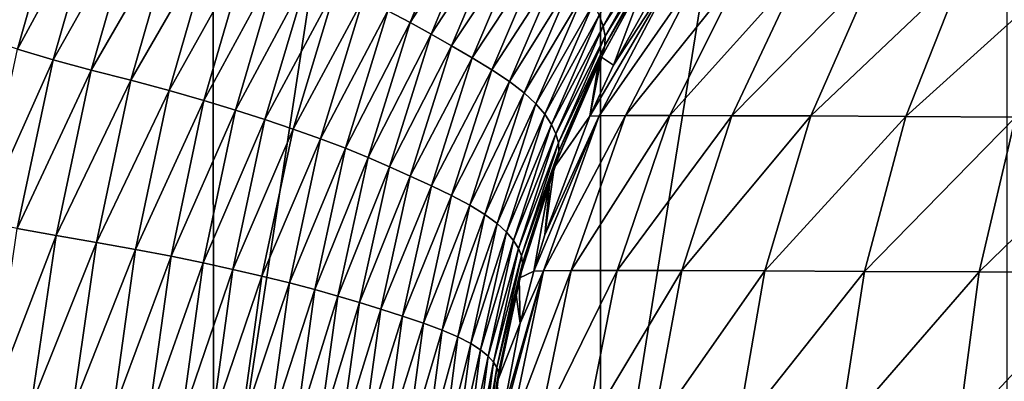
# Model space of a CAD drawing. Header units: metres. Extents: x -105 to 105, y -71 to 59.
# Tile 22 of 117: x -12.38 to -5.74, y -64.78 to -62.34. Entities that reach past the tile are written whole.
import ezdxf

# ---------------------------------------------------------------- set-up
doc = ezdxf.new("R2010")
doc.units = ezdxf.units.M
doc.layers.add('solid_WAMAS_150_SW0001', color=7, linetype='CONTINUOUS')

msp = doc.modelspace()

# ---------------------------------------------------------------- linework, layer by layer
at = {"layer": 'solid_WAMAS_150_SW0001'}
for points in [[(-13.519061, -49.349998, -24.857391), (-11.080335, -49.349998, -26.405054), (-13.356547, -64.033051, -24.974386)], [(-11.080335, -49.349998, 13.905054), (-13.519061, -49.349998, 12.35739), (-13.512746, -66.428436, 12.361978)], [(-11.080335, -49.349998, 13.905054), (-13.512746, -66.428436, 12.361978), (-11.074868, -66.428406, 13.908058)], [(-11.080335, -49.349998, -26.405054), (-13.278132, -63.534843, -25.030075), (-13.356547, -64.033051, -24.974386)], [(-11.080335, -49.349998, -26.405054), (-13.036427, -62.326763, -25.198656), (-13.278132, -63.534843, -25.030075)], [(-8.466865, -49.349998, 15.134859), (-11.080335, -49.349998, 13.905054), (-11.074868, -66.428406, 13.908058)], [(-8.466865, -49.349998, 15.134859), (-11.074868, -66.428406, 13.908058), (-8.46252, -66.428413, 15.136579)], [(-5.719867, -49.349998, 16.027412), (-8.466865, -49.349998, 15.134859), (-8.46252, -66.428413, 15.136579)], [(-5.719867, -49.349998, 16.027412), (-8.46252, -66.428413, 15.136579), (-5.716904, -66.428406, 16.028173)], [(-12.834823, -62.390209, -25.336761), (-12.517568, -61.227028, -25.547747), (-12.305355, -61.318817, -25.696684)], [(-12.623255, -62.459652, -25.487743), (-12.834823, -62.390209, -25.336761), (-12.305355, -61.318817, -25.696684)], [(-12.623255, -62.459652, -25.487743), (-12.305355, -61.318817, -25.696684), (-12.080528, -61.414482, -25.868439)], [(-12.397432, -62.534077, -25.662218), (-12.623255, -62.459652, -25.487743), (-12.080528, -61.414482, -25.868439)], [(-12.397432, -62.534077, -25.662218), (-12.080528, -61.414482, -25.868439), (-11.841183, -61.507793, -26.065077)], [(-12.155485, -62.606514, -25.863104), (-12.397432, -62.534077, -25.662218), (-11.841183, -61.507793, -26.065077)], [(-12.155485, -62.606514, -25.863104), (-11.841183, -61.507793, -26.065077), (-11.588323, -61.597015, -26.287523)], [(-9.746284, -62.354523, -28.657555), (-9.897762, -62.274979, -28.382265), (-9.394953, -61.498169, -28.838739)], [(-9.746284, -62.354523, -28.657555), (-9.394953, -61.498169, -28.838739), (-9.255329, -61.592567, -29.118277)], [(-11.898554, -62.674881, -26.091843), (-12.155485, -62.606514, -25.863104), (-11.588323, -61.597015, -26.287523)], [(-11.898554, -62.674881, -26.091843), (-11.588323, -61.597015, -26.287523), (-11.32715, -61.686474, -26.534817)], [(-9.605096, -62.432953, -28.938242), (-9.746284, -62.354523, -28.657555), (-9.255329, -61.592567, -29.118277)], [(-9.605096, -62.432953, -28.938242), (-9.255329, -61.592567, -29.118277), (-9.119089, -61.686871, -29.418594)], [(-11.632185, -62.743774, -26.347427), (-11.898554, -62.674881, -26.091843), (-11.32715, -61.686474, -26.534817)], [(-11.632185, -62.743774, -26.347427), (-11.32715, -61.686474, -26.534817), (-11.073079, -61.775684, -26.793818)], [(-9.466482, -62.511814, -29.241049), (-9.605096, -62.432953, -28.938242), (-9.119089, -61.686871, -29.418594)], [(-9.466482, -62.511814, -29.241049), (-9.119089, -61.686871, -29.418594), (-8.983467, -61.782139, -29.748913)], [(-8.444085, -62.378315, -32.223969), (-8.470889, -62.30489, -31.887749), (-8.075725, -61.720047, -32.401581)], [(-8.444085, -62.378315, -32.223969), (-8.075725, -61.720047, -32.401581), (-8.067043, -61.794052, -32.733139)], [(-11.373007, -62.812897, -26.614933), (-11.632185, -62.743774, -26.347427), (-11.073079, -61.775684, -26.793818)], [(-11.373007, -62.812897, -26.614933), (-11.073079, -61.775684, -26.793818), (-10.842106, -61.862217, -27.04937)], [(-9.327362, -62.592018, -29.5763), (-9.466482, -62.511814, -29.241049), (-8.983467, -61.782139, -29.748913)], [(-9.327362, -62.592018, -29.5763), (-8.983467, -61.782139, -29.748913), (-8.8552, -61.87735, -30.102859)], [(-8.431001, -62.44532, -32.552376), (-8.444085, -62.378315, -32.223969), (-8.067043, -61.794052, -32.733139)], [(-8.431001, -62.44532, -32.552376), (-8.067043, -61.794052, -32.733139), (-8.072711, -61.862659, -33.054909)], [(-11.138295, -62.879917, -26.877125), (-11.373007, -62.812897, -26.614933), (-10.842106, -61.862217, -27.04937)], [(-11.138295, -62.879917, -26.877125), (-10.842106, -61.862217, -27.04937), (-10.631853, -61.9464, -27.303244)], [(-8.431827, -62.508469, -32.869564), (-8.072711, -61.862659, -33.054909), (-8.094606, -61.93111, -33.36121)], [(-8.431827, -62.508469, -32.869564), (-8.431001, -62.44532, -32.552376), (-8.072711, -61.862659, -33.054909)], [(-9.19504, -62.67268, -29.936689), (-9.327362, -62.592018, -29.5763), (-8.8552, -61.87735, -30.102859)], [(-9.19504, -62.67268, -29.936689), (-8.8552, -61.87735, -30.102859), (-8.740895, -61.970898, -30.469696)], [(-8.448154, -62.574287, -33.169376), (-8.094606, -61.93111, -33.36121), (-8.128214, -61.988785, -33.642548)], [(-8.448154, -62.574287, -33.169376), (-8.431827, -62.508469, -32.869564), (-8.094606, -61.93111, -33.36121)], [(-10.925426, -62.945137, -27.136084), (-11.138295, -62.879917, -26.877125), (-10.631853, -61.9464, -27.303244)], [(-10.925426, -62.945137, -27.136084), (-10.631853, -61.9464, -27.303244), (-10.435336, -62.029259, -27.561457)], [(-9.076669, -62.752426, -30.310148), (-9.19504, -62.67268, -29.936689), (-8.740895, -61.970898, -30.469696)], [(-9.076669, -62.752426, -30.310148), (-8.740895, -61.970898, -30.469696), (-8.645464, -62.060966, -30.836716)], [(-7.955756, -62.001392, -83.503036), (-8.534674, -62.985409, -82.565277), (-8.37339, -62.6422, -82.565689)], [(-8.470704, -62.9842, -83.558815), (-8.534674, -62.985409, -82.565277), (-7.955756, -62.001392, -83.503036)], [(-8.470704, -62.9842, -83.558815), (-7.955756, -62.001392, -83.503036), (-7.787086, -62.001282, -84.434097)], [(-8.291913, -62.982937, -84.549477), (-8.470704, -62.9842, -83.558815), (-7.787086, -62.001282, -84.434097)], [(-8.454009, -62.586948, -33.453648), (-8.448154, -62.574287, -33.169376), (-8.128214, -61.988785, -33.642548)], [(-8.37339, -62.6422, -82.565689), (-8.454009, -62.586948, -33.453648), (-8.128214, -61.988785, -33.642548)], [(-8.015478, -62.000732, -82.566376), (-8.37339, -62.6422, -82.565689), (-8.128214, -61.988785, -33.642548)], [(-7.955756, -62.001392, -83.503036), (-8.37339, -62.6422, -82.565689), (-8.015478, -62.000732, -82.566376)], [(-8.291913, -62.982937, -84.549477), (-7.787086, -62.001282, -84.434097), (-7.506611, -62.001637, -85.346703)], [(-7.993988, -62.982639, -85.522583), (-8.291913, -62.982937, -84.549477), (-7.506611, -62.001637, -85.346703)], [(-7.993988, -62.982639, -85.522583), (-7.506611, -62.001637, -85.346703), (-7.113898, -62.002518, -86.227898)], [(-7.575795, -62.983212, -86.463333), (-7.993988, -62.982639, -85.522583), (-7.113898, -62.002518, -86.227898)], [(-7.575795, -62.983212, -86.463333), (-7.113898, -62.002518, -86.227898), (-6.613445, -62.004448, -87.063789)], [(-10.726787, -63.009506, -27.398733), (-10.925426, -62.945137, -27.136084), (-10.435336, -62.029259, -27.561457)], [(-10.726787, -63.009506, -27.398733), (-10.435336, -62.029259, -27.561457), (-10.245896, -62.111774, -27.829699)], [(-8.977537, -62.829689, -30.682558), (-9.076669, -62.752426, -30.310148), (-8.645464, -62.060966, -30.836716)], [(-8.977537, -62.829689, -30.682558), (-8.645464, -62.060966, -30.836716), (-8.569707, -62.146603, -31.196512)], [(-7.042004, -62.984974, -87.355865), (-7.575795, -62.983212, -86.463333), (-6.613445, -62.004448, -87.063789)], [(-7.042004, -62.984974, -87.355865), (-6.613445, -62.004448, -87.063789), (-6.012846, -62.007931, -87.839249)], [(-6.400744, -62.988216, -88.183136), (-7.042004, -62.984974, -87.355865), (-6.012846, -62.007931, -87.839249)], [(-6.400744, -62.988216, -88.183136), (-6.012846, -62.007931, -87.839249), (-5.321372, -62.012695, -88.537117)], [(-5.66163, -62.992573, -88.926552), (-6.400744, -62.988216, -88.183136), (-5.321372, -62.012695, -88.537117)], [(-10.535114, -63.073933, -27.671623), (-10.726787, -63.009506, -27.398733), (-10.245896, -62.111774, -27.829699)], [(-10.535114, -63.073933, -27.671623), (-10.245896, -62.111774, -27.829699), (-10.06428, -62.19397, -28.106117)], [(-10.351164, -63.138466, -27.952681), (-10.535114, -63.073933, -27.671623), (-10.06428, -62.19397, -28.106117)], [(-10.351164, -63.138466, -27.952681), (-10.06428, -62.19397, -28.106117), (-9.897762, -62.274979, -28.382265)], [(-8.898455, -62.903564, -31.045845), (-8.977537, -62.829689, -30.682558), (-8.569707, -62.146603, -31.196512)], [(-8.898455, -62.903564, -31.045845), (-8.569707, -62.146603, -31.196512), (-8.512192, -62.227604, -31.545942)], [(-8.837795, -62.973831, -31.396732), (-8.898455, -62.903564, -31.045845), (-8.512192, -62.227604, -31.545942)], [(-8.837795, -62.973831, -31.396732), (-8.512192, -62.227604, -31.545942), (-8.470889, -62.30489, -31.887749)], [(-10.182757, -63.202343, -28.232285), (-10.351164, -63.138466, -27.952681), (-9.897762, -62.274979, -28.382265)], [(-10.182757, -63.202343, -28.232285), (-9.897762, -62.274979, -28.382265), (-9.746284, -62.354523, -28.657555)], [(-8.793297, -63.041542, -31.738451), (-8.837795, -62.973831, -31.396732), (-8.470889, -62.30489, -31.887749)], [(-8.793297, -63.041542, -31.738451), (-8.470889, -62.30489, -31.887749), (-8.444085, -62.378315, -32.223969)], [(-10.029751, -63.265366, -28.50979), (-10.182757, -63.202343, -28.232285), (-9.746284, -62.354523, -28.657555)], [(-10.029751, -63.265366, -28.50979), (-9.746284, -62.354523, -28.657555), (-9.605096, -62.432953, -28.938242)], [(-8.763065, -63.106491, -32.073452), (-8.793297, -63.041542, -31.738451), (-8.444085, -62.378315, -32.223969)], [(-8.763065, -63.106491, -32.073452), (-8.444085, -62.378315, -32.223969), (-8.431001, -62.44532, -32.552376)], [(-9.886922, -63.327869, -28.792273), (-10.029751, -63.265366, -28.50979), (-9.605096, -62.432953, -28.938242)], [(-9.886922, -63.327869, -28.792273), (-9.605096, -62.432953, -28.938242), (-9.466482, -62.511814, -29.241049)], [(-8.746258, -63.165665, -32.399494), (-8.763065, -63.106491, -32.073452), (-8.431001, -62.44532, -32.552376)], [(-8.746258, -63.165665, -32.399494), (-8.431001, -62.44532, -32.552376), (-8.431827, -62.508469, -32.869564)], [(-12.643369, -63.694225, -25.496756), (-12.397432, -62.534077, -25.662218), (-12.155485, -62.606514, -25.863104)], [(-9.745863, -63.391079, -29.098396), (-9.886922, -63.327869, -28.792273), (-9.466482, -62.511814, -29.241049)], [(-9.745863, -63.391079, -29.098396), (-9.466482, -62.511814, -29.241049), (-9.327362, -62.592018, -29.5763)], [(-8.742925, -63.222324, -32.712917), (-8.746258, -63.165665, -32.399494), (-8.431827, -62.508469, -32.869564)], [(-8.742925, -63.222324, -32.712917), (-8.431827, -62.508469, -32.869564), (-8.448154, -62.574287, -33.169376)], [(-9.603192, -63.45573, -29.439613), (-9.745863, -63.391079, -29.098396), (-9.327362, -62.592018, -29.5763)], [(-9.603192, -63.45573, -29.439613), (-9.327362, -62.592018, -29.5763), (-9.19504, -62.67268, -29.936689)], [(-8.75425, -63.284348, -33.007141), (-8.448154, -62.574287, -33.169376), (-8.474261, -62.628532, -33.441746)], [(-8.75425, -63.284348, -33.007141), (-8.742925, -63.222324, -32.712917), (-8.448154, -62.574287, -33.169376)], [(-8.534674, -62.985409, -82.565277), (-8.474261, -62.628532, -33.441746), (-8.454009, -62.586948, -33.453648)], [(-8.37339, -62.6422, -82.565689), (-8.534674, -62.985409, -82.565277), (-8.454009, -62.586948, -33.453648)], [(-8.454009, -62.586948, -33.453648), (-8.474261, -62.628532, -33.441746), (-8.448154, -62.574287, -33.169376)], [(-12.398052, -63.744617, -25.701986), (-12.643369, -63.694225, -25.496756), (-12.155485, -62.606514, -25.863104)], [(-12.398052, -63.744617, -25.701986), (-12.155485, -62.606514, -25.863104), (-11.898554, -62.674881, -26.091843)], [(-8.774372, -63.333908, -33.27132), (-8.75425, -63.284348, -33.007141), (-8.474261, -62.628532, -33.441746)], [(-8.534674, -62.985409, -82.565277), (-8.774372, -63.333908, -33.27132), (-8.474261, -62.628532, -33.441746)], [(-12.136333, -63.791, -25.937368), (-12.398052, -63.744617, -25.701986), (-11.898554, -62.674881, -26.091843)], [(-12.136333, -63.791, -25.937368), (-11.898554, -62.674881, -26.091843), (-11.632185, -62.743774, -26.347427)], [(-9.466785, -63.521099, -29.807613), (-9.603192, -63.45573, -29.439613), (-9.19504, -62.67268, -29.936689)], [(-9.466785, -63.521099, -29.807613), (-9.19504, -62.67268, -29.936689), (-9.076669, -62.752426, -30.310148)], [(-11.864079, -63.838142, -26.201859), (-12.136333, -63.791, -25.937368), (-11.632185, -62.743774, -26.347427)], [(-11.864079, -63.838142, -26.201859), (-11.632185, -62.743774, -26.347427), (-11.373007, -62.812897, -26.614933)], [(-9.344341, -63.586098, -30.188932), (-9.466785, -63.521099, -29.807613), (-9.076669, -62.752426, -30.310148)], [(-9.344341, -63.586098, -30.188932), (-9.076669, -62.752426, -30.310148), (-8.977537, -62.829689, -30.682558)], [(-11.59911, -63.885941, -26.478643), (-11.864079, -63.838142, -26.201859), (-11.373007, -62.812897, -26.614933)], [(-11.59911, -63.885941, -26.478643), (-11.373007, -62.812897, -26.614933), (-11.138295, -62.879917, -26.877125)], [(-9.241533, -63.649471, -30.568007), (-9.344341, -63.586098, -30.188932), (-8.977537, -62.829689, -30.682558)], [(-9.241533, -63.649471, -30.568007), (-8.977537, -62.829689, -30.682558), (-8.898455, -62.903564, -31.045845)], [(-11.359958, -63.932209, -26.748293), (-11.59911, -63.885941, -26.478643), (-11.138295, -62.879917, -26.877125)], [(-11.359958, -63.932209, -26.748293), (-11.138295, -62.879917, -26.877125), (-10.925426, -62.945137, -27.136084)], [(-9.15919, -63.710388, -30.936079), (-9.241533, -63.649471, -30.568007), (-8.898455, -62.903564, -31.045845)], [(-9.15919, -63.710388, -30.936079), (-8.898455, -62.903564, -31.045845), (-8.837795, -62.973831, -31.396732)], [(-11.143757, -63.977165, -27.01322), (-11.359958, -63.932209, -26.748293), (-10.925426, -62.945137, -27.136084)], [(-11.143757, -63.977165, -27.01322), (-10.925426, -62.945137, -27.136084), (-10.726787, -63.009506, -27.398733)], [(-9.095514, -63.7686, -31.289751), (-9.15919, -63.710388, -30.936079), (-8.837795, -62.973831, -31.396732)], [(-9.095514, -63.7686, -31.289751), (-8.837795, -62.973831, -31.396732), (-8.793297, -63.041542, -31.738451)], [(-8.470704, -62.9842, -83.558815), (-8.912186, -64.032707, -82.563858), (-8.83828, -63.787155, -82.564209)], [(-8.845928, -64.030388, -83.598671), (-8.912186, -64.032707, -82.563858), (-8.470704, -62.9842, -83.558815)], [(-8.845928, -64.030388, -83.598671), (-8.470704, -62.9842, -83.558815), (-8.291913, -62.982937, -84.549477)], [(-8.660029, -64.028748, -84.633453), (-8.845928, -64.030388, -83.598671), (-8.291913, -62.982937, -84.549477)], [(-8.470704, -62.9842, -83.558815), (-8.83828, -63.787155, -82.564209), (-8.534674, -62.985409, -82.565277)], [(-8.534674, -62.985409, -82.565277), (-8.83828, -63.787155, -82.564209), (-8.774372, -63.333908, -33.27132)], [(-8.660029, -64.028748, -84.633453), (-8.291913, -62.982937, -84.549477), (-7.993988, -62.982639, -85.522583)], [(-8.349156, -64.028389, -85.651802), (-8.660029, -64.028748, -84.633453), (-7.993988, -62.982639, -85.522583)], [(-8.349156, -64.028389, -85.651802), (-7.993988, -62.982639, -85.522583), (-7.575795, -62.983212, -86.463333)], [(-7.91167, -64.029106, -86.637199), (-8.349156, -64.028389, -85.651802), (-7.575795, -62.983212, -86.463333)], [(-7.91167, -64.029106, -86.637199), (-7.575795, -62.983212, -86.463333), (-7.042004, -62.984974, -87.355865)], [(-7.352536, -64.031006, -87.57206), (-7.91167, -64.029106, -86.637199), (-7.042004, -62.984974, -87.355865)], [(-7.352536, -64.031006, -87.57206), (-7.042004, -62.984974, -87.355865), (-6.400744, -62.988216, -88.183136)], [(-6.680478, -64.034195, -88.437782), (-7.352536, -64.031006, -87.57206), (-6.400744, -62.988216, -88.183136)], [(-6.680478, -64.034195, -88.437782), (-6.400744, -62.988216, -88.183136), (-5.66163, -62.992573, -88.926552)], [(-5.905407, -64.038254, -89.214844), (-6.680478, -64.034195, -88.437782), (-5.66163, -62.992573, -88.926552)], [(-5.905407, -64.038254, -89.214844), (-5.66163, -62.992573, -88.926552), (-4.837821, -62.99696, -89.572052)], [(-5.041434, -64.042297, -89.888687), (-5.905407, -64.038254, -89.214844), (-4.837821, -62.99696, -89.572052)], [(-10.942275, -64.021645, -27.281317), (-11.143757, -63.977165, -27.01322), (-10.726787, -63.009506, -27.398733)], [(-10.942275, -64.021645, -27.281317), (-10.726787, -63.009506, -27.398733), (-10.535114, -63.073933, -27.671623)], [(-9.048024, -63.825287, -31.632757), (-9.095514, -63.7686, -31.289751), (-8.793297, -63.041542, -31.738451)], [(-9.048024, -63.825287, -31.632757), (-8.793297, -63.041542, -31.738451), (-8.763065, -63.106491, -32.073452)], [(-10.747658, -64.066429, -27.560045), (-10.942275, -64.021645, -27.281317), (-10.535114, -63.073933, -27.671623)], [(-10.747658, -64.066429, -27.560045), (-10.535114, -63.073933, -27.671623), (-10.351164, -63.138466, -27.952681)], [(-9.01467, -63.880138, -31.967989), (-9.048024, -63.825287, -31.632757), (-8.763065, -63.106491, -32.073452)], [(-9.01467, -63.880138, -31.967989), (-8.763065, -63.106491, -32.073452), (-8.746258, -63.165665, -32.399494)], [(-10.560674, -64.111572, -27.847099), (-10.747658, -64.066429, -27.560045), (-10.351164, -63.138466, -27.952681)], [(-10.560674, -64.111572, -27.847099), (-10.351164, -63.138466, -27.952681), (-10.182757, -63.202343, -28.232285)], [(-8.99458, -63.929653, -32.293182), (-9.01467, -63.880138, -31.967989), (-8.746258, -63.165665, -32.399494)], [(-8.99458, -63.929653, -32.293182), (-8.746258, -63.165665, -32.399494), (-8.742925, -63.222324, -32.712917)], [(-10.389683, -64.156441, -28.131618), (-10.560674, -64.111572, -27.847099), (-10.182757, -63.202343, -28.232285)], [(-10.389683, -64.156441, -28.131618), (-10.182757, -63.202343, -28.232285), (-10.029751, -63.265366, -28.50979)], [(-10.234462, -64.200912, -28.412895), (-10.389683, -64.156441, -28.131618), (-10.029751, -63.265366, -28.50979)], [(-10.234462, -64.200912, -28.412895), (-10.029751, -63.265366, -28.50979), (-9.886922, -63.327869, -28.792273)], [(-8.987653, -63.977867, -32.604397), (-8.99458, -63.929653, -32.293182), (-8.742925, -63.222324, -32.712917)], [(-8.987653, -63.977867, -32.604397), (-8.742925, -63.222324, -32.712917), (-8.75425, -63.284348, -33.007141)], [(-10.089323, -64.24527, -28.69887), (-10.234462, -64.200912, -28.412895), (-9.886922, -63.327869, -28.792273)], [(-10.089323, -64.24527, -28.69887), (-9.886922, -63.327869, -28.792273), (-9.745863, -63.391079, -29.098396)], [(-8.994549, -64.034035, -32.894703), (-8.75425, -63.284348, -33.007141), (-8.774372, -63.333908, -33.27132)], [(-8.994549, -64.034035, -32.894703), (-8.987653, -63.977867, -32.604397), (-8.75425, -63.284348, -33.007141)], [(-9.945185, -64.290367, -29.010202), (-10.089323, -64.24527, -28.69887), (-9.745863, -63.391079, -29.098396)], [(-9.945185, -64.290367, -29.010202), (-9.745863, -63.391079, -29.098396), (-9.603192, -63.45573, -29.439613)], [(-8.802138, -63.410172, -33.25621), (-8.994549, -64.034035, -32.894703), (-8.774372, -63.333908, -33.27132)], [(-8.83828, -63.787155, -82.564209), (-8.802138, -63.410172, -33.25621), (-8.774372, -63.333908, -33.27132)], [(-9.798387, -64.336685, -29.359491), (-9.945185, -64.290367, -29.010202), (-9.603192, -63.45573, -29.439613)], [(-9.798387, -64.336685, -29.359491), (-9.603192, -63.45573, -29.439613), (-9.466785, -63.521099, -29.807613)], [(-8.802138, -63.410172, -33.25621), (-9.009635, -64.080696, -33.151993), (-8.994549, -64.034035, -32.894703)], [(-8.912186, -64.032707, -82.563858), (-9.009635, -64.080696, -33.151993), (-8.802138, -63.410172, -33.25621)], [(-8.83828, -63.787155, -82.564209), (-8.912186, -64.032707, -82.563858), (-8.802138, -63.410172, -33.25621)], [(-9.657376, -64.383736, -29.737352), (-9.798387, -64.336685, -29.359491), (-9.466785, -63.521099, -29.807613)], [(-9.657376, -64.383736, -29.737352), (-9.466785, -63.521099, -29.807613), (-9.344341, -63.586098, -30.188932)], [(-9.530403, -64.430763, -30.128864), (-9.657376, -64.383736, -29.737352), (-9.344341, -63.586098, -30.188932)], [(-9.530403, -64.430763, -30.128864), (-9.344341, -63.586098, -30.188932), (-9.241533, -63.649471, -30.568007)], [(-9.42353, -64.476906, -30.516973), (-9.530403, -64.430763, -30.128864), (-9.241533, -63.649471, -30.568007)], [(-9.42353, -64.476906, -30.516973), (-9.241533, -63.649471, -30.568007), (-9.15919, -63.710388, -30.936079)], [(-9.33762, -64.521423, -30.892233), (-9.42353, -64.476906, -30.516973), (-9.15919, -63.710388, -30.936079)], [(-9.33762, -64.521423, -30.892233), (-9.15919, -63.710388, -30.936079), (-9.095514, -63.7686, -31.289751)], [(-12.570213, -64.916359, -25.584272), (-12.398052, -63.744617, -25.701986), (-12.136333, -63.791, -25.937368)], [(-12.303331, -64.9394, -25.826326), (-12.570213, -64.916359, -25.584272), (-12.136333, -63.791, -25.937368)], [(-12.303331, -64.9394, -25.826326), (-12.136333, -63.791, -25.937368), (-11.864079, -63.838142, -26.201859)], [(-9.270721, -64.564041, -31.251123), (-9.33762, -64.521423, -30.892233), (-9.095514, -63.7686, -31.289751)], [(-9.270721, -64.564041, -31.251123), (-9.095514, -63.7686, -31.289751), (-9.048024, -63.825287, -31.632757)], [(-12.024858, -64.963364, -26.099985), (-12.303331, -64.9394, -25.826326), (-11.864079, -63.838142, -26.201859)], [(-12.024858, -64.963364, -26.099985), (-11.864079, -63.838142, -26.201859), (-11.59911, -63.885941, -26.478643)], [(-9.220157, -64.606049, -31.597898), (-9.270721, -64.564041, -31.251123), (-9.048024, -63.825287, -31.632757)], [(-9.220157, -64.606049, -31.597898), (-9.048024, -63.825287, -31.632757), (-9.01467, -63.880138, -31.967989)], [(-11.753773, -64.988342, -26.386452), (-12.024858, -64.963364, -26.099985), (-11.59911, -63.885941, -26.478643)], [(-11.753773, -64.988342, -26.386452), (-11.59911, -63.885941, -26.478643), (-11.359958, -63.932209, -26.748293)], [(-9.183741, -64.647034, -31.9359), (-9.220157, -64.606049, -31.597898), (-9.01467, -63.880138, -31.967989)], [(-9.183741, -64.647034, -31.9359), (-9.01467, -63.880138, -31.967989), (-8.99458, -63.929653, -32.293182)], [(-9.160607, -64.682953, -32.262852), (-9.183741, -64.647034, -31.9359), (-8.99458, -63.929653, -32.293182)], [(-9.160607, -64.682953, -32.262852), (-8.99458, -63.929653, -32.293182), (-8.987653, -63.977867, -32.604397)], [(-11.509845, -65.012321, -26.663984), (-11.753773, -64.988342, -26.386452), (-11.359958, -63.932209, -26.748293)], [(-11.509845, -65.012321, -26.663984), (-11.359958, -63.932209, -26.748293), (-11.143757, -63.977165, -27.01322)], [(-11.289968, -65.035408, -26.935354), (-11.509845, -65.012321, -26.663984), (-11.143757, -63.977165, -27.01322)], [(-11.289968, -65.035408, -26.935354), (-11.143757, -63.977165, -27.01322), (-10.942275, -64.021645, -27.281317)], [(-9.150489, -64.718704, -32.574505), (-9.160607, -64.682953, -32.262852), (-8.987653, -63.977867, -32.604397)], [(-9.150489, -64.718704, -32.574505), (-8.987653, -63.977867, -32.604397), (-8.994549, -64.034035, -32.894703)], [(-11.085303, -65.05825, -27.209478), (-11.289968, -65.035408, -26.935354), (-10.942275, -64.021645, -27.281317)], [(-11.085303, -65.05825, -27.209478), (-10.942275, -64.021645, -27.281317), (-10.747658, -64.066429, -27.560045)], [(-9.153426, -64.764954, -32.863632), (-8.994549, -64.034035, -32.894703), (-9.009635, -64.080696, -33.151993)], [(-9.153426, -64.764954, -32.863632), (-9.150489, -64.718704, -32.574505), (-8.994549, -64.034035, -32.894703)], [(-8.845928, -64.030388, -83.598671), (-9.14067, -65.122375, -82.562149), (-9.121347, -64.990402, -82.56237)], [(-9.073704, -65.120461, -83.620171), (-9.14067, -65.122375, -82.562149), (-8.845928, -64.030388, -83.598671)], [(-8.845928, -64.030388, -83.598671), (-9.121347, -64.990402, -82.56237), (-9.003074, -64.38324, -82.563332)], [(-9.073704, -65.120461, -83.620171), (-8.845928, -64.030388, -83.598671), (-8.660029, -64.028748, -84.633453)], [(-8.884028, -65.119339, -84.681488), (-9.073704, -65.120461, -83.620171), (-8.660029, -64.028748, -84.633453)], [(-8.912186, -64.032707, -82.563858), (-9.003074, -64.38324, -82.563332), (-9.009635, -64.080696, -33.151993)], [(-8.845928, -64.030388, -83.598671), (-9.003074, -64.38324, -82.563332), (-8.912186, -64.032707, -82.563858)], [(-8.884028, -65.119339, -84.681488), (-8.660029, -64.028748, -84.633453), (-8.349156, -64.028389, -85.651802)], [(-8.565491, -65.119255, -85.728004), (-8.884028, -65.119339, -84.681488), (-8.349156, -64.028389, -85.651802)], [(-8.565491, -65.119255, -85.728004), (-8.349156, -64.028389, -85.651802), (-7.91167, -64.029106, -86.637199)], [(-8.11587, -65.120026, -86.741516), (-8.565491, -65.119255, -85.728004), (-7.91167, -64.029106, -86.637199)], [(-8.11587, -65.120026, -86.741516), (-7.91167, -64.029106, -86.637199), (-7.352536, -64.031006, -87.57206)], [(-7.540461, -65.121628, -87.703003), (-8.11587, -65.120026, -86.741516), (-7.352536, -64.031006, -87.57206)], [(-7.540461, -65.121628, -87.703003), (-7.352536, -64.031006, -87.57206), (-6.680478, -64.034195, -88.437782)], [(-6.848609, -65.124016, -88.592781), (-7.540461, -65.121628, -87.703003), (-6.680478, -64.034195, -88.437782)], [(-6.848609, -65.124016, -88.592781), (-6.680478, -64.034195, -88.437782), (-5.905407, -64.038254, -89.214844)], [(-6.050375, -65.126892, -89.3908), (-6.848609, -65.124016, -88.592781), (-5.905407, -64.038254, -89.214844)], [(-6.050375, -65.126892, -89.3908), (-5.905407, -64.038254, -89.214844), (-5.041434, -64.042297, -89.888687)], [(-5.160553, -65.1297, -90.082176), (-6.050375, -65.126892, -89.3908), (-5.041434, -64.042297, -89.888687)], [(-10.887416, -65.081467, -27.494799), (-11.085303, -65.05825, -27.209478), (-10.747658, -64.066429, -27.560045)], [(-10.887416, -65.081467, -27.494799), (-10.747658, -64.066429, -27.560045), (-10.560674, -64.111572, -27.847099)], [(-10.697086, -65.105103, -27.788763), (-10.887416, -65.081467, -27.494799), (-10.560674, -64.111572, -27.847099)], [(-10.697086, -65.105103, -27.788763), (-10.560674, -64.111572, -27.847099), (-10.389683, -64.156441, -28.131618)], [(-9.033989, -64.176086, -33.142372), (-9.153426, -64.764954, -32.863632), (-9.009635, -64.080696, -33.151993)], [(-9.003074, -64.38324, -82.563332), (-9.033989, -64.176086, -33.142372), (-9.009635, -64.080696, -33.151993)], [(-10.523211, -65.128662, -28.079201), (-10.697086, -65.105103, -27.788763), (-10.389683, -64.156441, -28.131618)], [(-10.523211, -65.128662, -28.079201), (-10.389683, -64.156441, -28.131618), (-10.234462, -64.200912, -28.412895)], [(-9.033989, -64.176086, -33.142372), (-9.160942, -64.787712, -33.117718), (-9.153426, -64.764954, -32.863632)], [(-9.003074, -64.38324, -82.563332), (-9.160942, -64.787712, -33.117718), (-9.033989, -64.176086, -33.142372)], [(-10.365487, -65.152092, -28.365349), (-10.523211, -65.128662, -28.079201), (-10.234462, -64.200912, -28.412895)], [(-10.365487, -65.152092, -28.365349), (-10.234462, -64.200912, -28.412895), (-10.089323, -64.24527, -28.69887)], [(-10.217771, -65.175629, -28.656052), (-10.365487, -65.152092, -28.365349), (-10.089323, -64.24527, -28.69887)], [(-10.217771, -65.175629, -28.656052), (-10.089323, -64.24527, -28.69887), (-9.945185, -64.290367, -29.010202)], [(-10.070326, -65.199661, -28.974028), (-10.217771, -65.175629, -28.656052), (-9.945185, -64.290367, -29.010202)], [(-10.070326, -65.199661, -28.974028), (-9.945185, -64.290367, -29.010202), (-9.798387, -64.336685, -29.359491)], [(-9.919227, -65.224403, -29.333042), (-10.070326, -65.199661, -28.974028), (-9.798387, -64.336685, -29.359491)], [(-9.919227, -65.224403, -29.333042), (-9.798387, -64.336685, -29.359491), (-9.657376, -64.383736, -29.737352)], [(-9.773498, -65.249626, -29.722565), (-9.919227, -65.224403, -29.333042), (-9.657376, -64.383736, -29.737352)], [(-9.773498, -65.249626, -29.722565), (-9.657376, -64.383736, -29.737352), (-9.530403, -64.430763, -30.128864)], [(-9.003074, -64.38324, -82.563332), (-9.121347, -64.990402, -82.56237), (-9.160942, -64.787712, -33.117718)], [(-9.64194, -65.274979, -30.126158), (-9.773498, -65.249626, -29.722565), (-9.530403, -64.430763, -30.128864)], [(-9.64194, -65.274979, -30.126158), (-9.530403, -64.430763, -30.128864), (-9.42353, -64.476906, -30.516973)], [(-9.531011, -65.300072, -30.525236), (-9.64194, -65.274979, -30.126158), (-9.42353, -64.476906, -30.516973)], [(-9.531011, -65.300072, -30.525236), (-9.42353, -64.476906, -30.516973), (-9.33762, -64.521423, -30.892233)], [(-9.441619, -65.324287, -30.909653), (-9.531011, -65.300072, -30.525236), (-9.33762, -64.521423, -30.892233)], [(-9.441619, -65.324287, -30.909653), (-9.33762, -64.521423, -30.892233), (-9.270721, -64.564041, -31.251123)], [(-9.371676, -65.347343, -31.275772), (-9.441619, -65.324287, -30.909653), (-9.270721, -64.564041, -31.251123)], [(-9.371676, -65.347343, -31.275772), (-9.270721, -64.564041, -31.251123), (-9.220157, -64.606049, -31.597898)], [(-9.318324, -65.370636, -31.628393), (-9.371676, -65.347343, -31.275772), (-9.220157, -64.606049, -31.597898)], [(-9.318324, -65.370636, -31.628393), (-9.220157, -64.606049, -31.597898), (-9.183741, -64.647034, -31.9359)], [(-9.279265, -65.393631, -31.971315), (-9.318324, -65.370636, -31.628393), (-9.183741, -64.647034, -31.9359)], [(-9.279265, -65.393631, -31.971315), (-9.183741, -64.647034, -31.9359), (-9.160607, -64.682953, -32.262852)], [(-9.25367, -65.41172, -32.302258), (-9.279265, -65.393631, -31.971315), (-9.160607, -64.682953, -32.262852)], [(-9.25367, -65.41172, -32.302258), (-9.160607, -64.682953, -32.262852), (-9.150489, -64.718704, -32.574505)], [(-9.241083, -65.430756, -32.616627), (-9.25367, -65.41172, -32.302258), (-9.150489, -64.718704, -32.574505)], [(-9.241083, -65.430756, -32.616627), (-9.150489, -64.718704, -32.574505), (-9.153426, -64.764954, -32.863632)], [(-9.240832, -65.462822, -32.906967), (-9.241083, -65.430756, -32.616627), (-9.153426, -64.764954, -32.863632)], [(-9.240832, -65.462822, -32.906967), (-9.153426, -64.764954, -32.863632), (-9.160942, -64.787712, -33.117718)]]:
    msp.add_3dface(points, dxfattribs=at)

doc.saveas('drawing.dxf')
